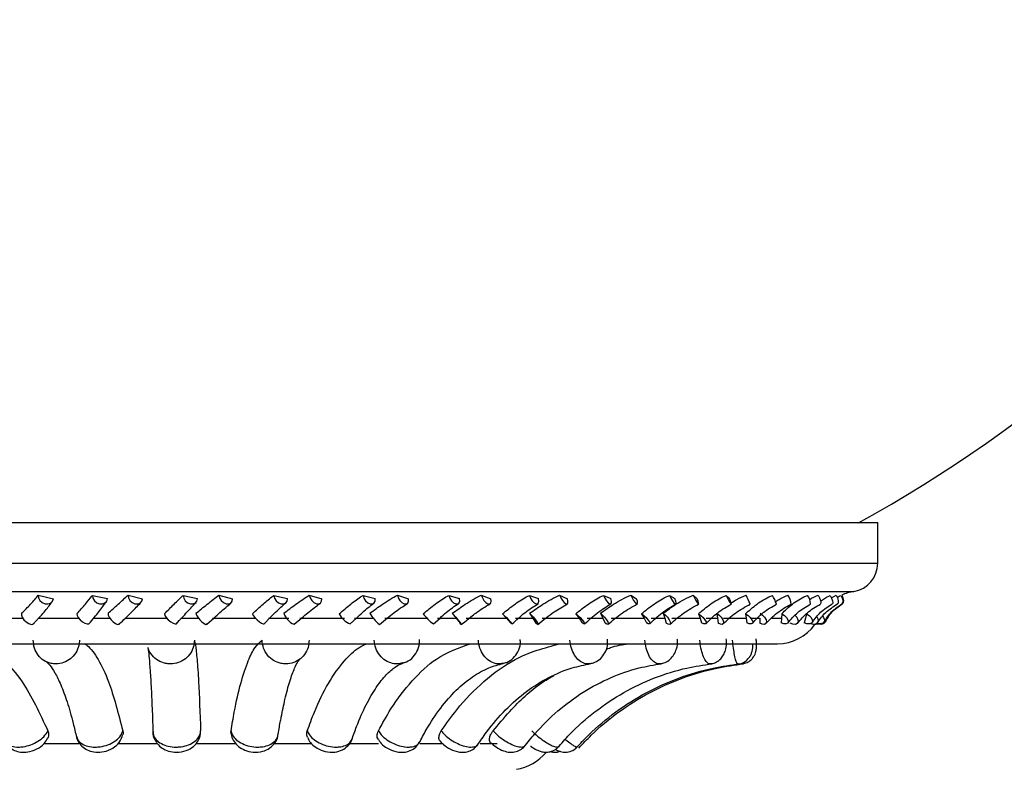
# Model space of a CAD drawing. Header units: millimetres. Extents: x 69 to 135, y 39 to 174.
# Tile 150 of 199: x 96.34 to 99.44, y 118.09 to 120.45. Entities that reach past the tile are written whole.
import ezdxf

# ---------------------------------------------------------------- set-up
doc = ezdxf.new("R2010")
doc.units = ezdxf.units.MM
doc.styles.add('SLDTEXTSTYLE0', font='TXT', dxfattribs={"width": 0.75})
doc.dimstyles.new('SLDDIMSTYLE0', dxfattribs={"dimtxt": 3.5, "dimasz": 3.302, "dimexe": 0, "dimexo": 0.0625, "dimgap": 0.875, "dimtad": 1, "dimdec": 0, "dimlfac": 20, "dimrnd": 1e-09, "dimzin": 12, "dimdsep": 46, "dimtxsty": 'SLDTEXTSTYLE0', "dimsah": 1, "dimcen": 0.09, "dimadec": 0, "dimazin": 3, "dimtfac": 1, "dimtdec": 0, "dimtofl": 0, "dimtmove": 0, "dimatfit": 3, "dimfxl": 0, "dimfrac": 2, "dimtolj": 1, "dimtzin": 12, "dimarcsym": 0})
doc.dimstyles.new('SLDDIMSTYLE1', dxfattribs={"dimtxt": 3.5, "dimasz": 3.302, "dimexe": 0, "dimexo": 0.0625, "dimgap": 0.875, "dimtad": 1, "dimdec": 0, "dimlfac": 20, "dimrnd": 1e-09, "dimzin": 12, "dimdsep": 46, "dimtxsty": 'SLDTEXTSTYLE0', "dimsah": 1, "dimcen": 0.09, "dimadec": 0, "dimazin": 3, "dimtfac": 1, "dimtdec": 0, "dimtmove": 0, "dimatfit": 0, "dimfxl": 0, "dimfrac": 2, "dimtolj": 1, "dimtzin": 12, "dimarcsym": 0})

# ---------------------------------------------------------------- blocks, each defined once
blk = doc.blocks.new('_D')
at = {"color": 7, "linetype": 'Continuous', "lineweight": 18}
for p, q in [((93.4827, 173.872), (135.2794, 173.872)), ((134.2794, 105.8002), (134.2794, 173.872)), ((90.7452, 105.8002), (135.2794, 105.8002))]:
    blk.add_line(p, q, dxfattribs=at)
for points in [[(134.2794, 173.872), (133.7714, 170.57), (134.7874, 170.57)], [(134.2794, 105.8002), (134.7874, 109.1022), (133.7714, 109.1022)]]:
    blk.add_solid(points, dxfattribs=at)
at = {"color": 7, "linetype": 'Continuous', "lineweight": 18, "insert": (129.7677, 135.8804), "char_height": 3.5, "attachment_point": 1, "rotation": 90, "style": 'SLDTEXTSTYLE0'}
blk.add_mtext('1361', dxfattribs=at)
blk = doc.blocks.new('_D_1')
at = {"color": 7, "linetype": 'Continuous', "lineweight": 18}
for p, q in [((92.2732, 128.1922), (124.4905, 128.1922)), ((123.4905, 128.1922), (123.4905, 105.8002)), ((90.7452, 105.8002), (124.4905, 105.8002))]:
    blk.add_line(p, q, dxfattribs=at)
for points in [[(123.4905, 128.1922), (122.9825, 124.8902), (123.9985, 124.8902)], [(123.4905, 105.8002), (123.9985, 109.1022), (122.9825, 109.1022)]]:
    blk.add_solid(points, dxfattribs=at)
at = {"color": 7, "linetype": 'Continuous', "lineweight": 18, "insert": (118.9788, 114.9028), "char_height": 3.5, "attachment_point": 1, "rotation": 90, "style": 'SLDTEXTSTYLE0'}
blk.add_mtext('448', dxfattribs=at)

msp = doc.modelspace()

# ---------------------------------------------------------------- linework, layer by layer
at = {"color": 7, "linetype": 'Continuous', "lineweight": 25}
for p, q in [((94.71313, 118.86784), (98.08879, 118.86784)), ((98.08879, 118.86784), (99.04313, 118.86784)), ((99.04313, 118.7399), (99.04313, 118.86784)), ((96.40138, 118.63939), (96.44908, 118.62811)), ((96.57201, 118.63894), (96.61948, 118.62869)), ((96.68373, 118.63939), (96.7296, 118.62811)), ((96.85719, 118.63894), (96.90255, 118.62869)), ((96.96987, 118.63939), (97.01301, 118.62811)), ((97.14278, 118.63894), (97.18514, 118.62869)), ((97.25422, 118.63939), (97.2938, 118.62811)), ((97.42321, 118.63894), (97.46175, 118.62869)), ((97.53126, 118.63939), (97.56649, 118.62811)), ((97.69304, 118.63894), (97.727, 118.62869)), ((97.79558, 118.63939), (97.82579, 118.62811)), ((97.94701, 118.63894), (97.97573, 118.62869)), ((98.04204, 118.63939), (98.06664, 118.62811)), ((98.18017, 118.63894), (98.2031, 118.62869)), ((98.26585, 118.63939), (98.28436, 118.62811)), ((98.38798, 118.63894), (98.40468, 118.62869)), ((98.46265, 118.63939), (98.47471, 118.62811)), ((98.56641, 118.63894), (98.57655, 118.62869)), ((98.89747, 118.63145), (98.9125, 118.63939)), ((96.30581, 118.56671), (96.35289, 118.56671)), ((96.3853, 118.54866), (96.40438, 118.56952)), ((96.40199, 118.56671), (96.52833, 118.56671)), ((96.575, 118.56671), (96.62684, 118.56671)), ((96.67391, 118.56671), (96.80594, 118.56671)), ((96.85008, 118.56671), (96.90567, 118.56671)), ((96.93156, 118.54807), (96.95471, 118.56862)), ((96.94981, 118.56671), (97.08495, 118.56671)), ((97.11183, 118.54945), (97.13106, 118.56874)), ((97.12571, 118.56671), (97.18987, 118.56671)), ((97.20623, 118.54782), (97.23072, 118.56819)), ((97.22432, 118.56671), (97.3654, 118.56671)), ((97.38315, 118.54914), (97.40343, 118.5682)), ((97.39651, 118.56671), (97.45878, 118.56671)), ((97.47485, 118.54762), (97.50019, 118.5678)), ((97.49208, 118.56671), (97.62756, 118.56671)), ((97.64504, 118.5489), (97.66557, 118.56739)), ((97.65723, 118.56671), (97.71639, 118.56671)), ((97.70401, 118.58237), (97.71639, 118.56671)), ((97.71639, 118.56671), (97.72853, 118.55132)), ((97.73229, 118.54748), (97.74737, 118.55924)), ((97.7479, 118.56671), (97.87513, 118.56671)), ((97.8623, 118.58088), (97.87513, 118.56671)), ((97.87513, 118.56671), (97.88769, 118.5528)), ((97.90279, 118.56671), (97.95768, 118.56671)), ((97.94751, 118.58237), (97.95768, 118.56671)), ((97.95768, 118.56671), (97.96754, 118.55132)), ((97.98679, 118.56671), (98.1033, 118.56671)), ((98.09283, 118.58088), (98.1033, 118.56671)), ((98.1033, 118.56671), (98.11343, 118.5528)), ((98.1284, 118.56671), (98.17796, 118.56671)), ((98.1702, 118.58237), (98.17796, 118.56671)), ((98.17796, 118.56671), (98.18535, 118.55132)), ((98.20409, 118.56671), (98.30762, 118.56671)), ((98.29973, 118.58088), (98.30762, 118.56671)), ((98.30762, 118.56671), (98.31513, 118.5528)), ((98.32968, 118.56671), (98.37294, 118.56671)), ((98.36775, 118.58237), (98.37294, 118.56671)), ((98.37294, 118.56671), (98.37772, 118.55132)), ((98.39559, 118.56671), (98.48412, 118.56671)), ((98.47895, 118.58088), (98.48412, 118.56671)), ((98.48412, 118.56671), (98.48886, 118.5528)), ((98.5027, 118.56671), (98.53883, 118.56671)), ((98.5363, 118.58237), (98.53883, 118.56671)), ((98.53883, 118.56671), (98.5409, 118.55132)), ((98.55756, 118.56671), (98.62936, 118.56671)), ((98.62701, 118.58088), (98.62936, 118.56671)), ((98.62936, 118.56671), (98.63123, 118.5528)), ((98.6441, 118.56671), (98.67239, 118.56671)), ((98.67239, 118.56671), (98.67171, 118.55132)), ((98.70974, 118.56671), (98.74051, 118.56671)), ((98.74051, 118.56671), (98.73949, 118.5528)), ((98.74104, 118.58088), (98.74051, 118.56671)), ((98.81541, 118.56671), (98.81152, 118.5528)), ((98.8188, 118.58088), (98.81541, 118.56671)), ((95.02856, 118.48655), (98.7277, 118.48655)), ((96.74612, 118.47486), (96.74606, 118.47485)), ((96.41849, 118.17274), (96.52936, 118.17274)), ((96.65129, 118.17274), (96.77546, 118.17274)), ((96.89774, 118.17274), (97.02333, 118.17274)), ((97.14575, 118.17274), (97.26192, 118.17274)), ((97.38327, 118.17274), (97.47222, 118.17274)), ((97.60197, 118.17274), (97.6751, 118.17274)), ((97.79216, 118.17274), (97.8458, 118.17274))]:
    msp.add_line(p, q, dxfattribs=at)
at = {"color": 1, "linetype": 'Continuous', "lineweight": 25}
for p, q in [((94.71313, 118.7399), (98.08879, 118.7399)), ((98.08879, 118.7399), (99.04313, 118.7399)), ((94.78837, 118.65112), (98.04672, 118.65112)), ((98.04672, 118.65112), (98.96789, 118.65112))]:
    msp.add_line(p, q, dxfattribs=at)
at = {"color": 7, "linetype": 'Continuous', "lineweight": 25, "flags": 128}
for points in [[(96.40138, 118.63939), (96.40228, 118.63069), (96.40661, 118.6225), (96.41373, 118.61604), (96.42257, 118.61227), (96.43181, 118.61176), (96.44008, 118.61458), (96.44614, 118.62032), (96.44908, 118.62811)], [(96.57201, 118.63894), (96.57327, 118.63027), (96.57789, 118.62217), (96.5852, 118.61585), (96.59409, 118.61227), (96.60323, 118.61196), (96.61125, 118.61497), (96.61696, 118.62084), (96.61948, 118.62869)], [(96.68373, 118.63939), (96.68519, 118.63069), (96.68986, 118.6225), (96.69704, 118.61604), (96.70566, 118.61227), (96.71443, 118.61176), (96.72205, 118.61458), (96.72737, 118.62032), (96.7296, 118.62811)], [(96.85719, 118.63894), (96.85901, 118.63027), (96.86394, 118.62217), (96.87127, 118.61585), (96.87989, 118.61227), (96.8885, 118.61196), (96.89582, 118.61497), (96.90075, 118.62084), (96.90255, 118.62869)], [(96.96987, 118.63939), (96.97187, 118.63069), (96.97678, 118.6225), (96.98389, 118.61604), (96.99211, 118.61227), (97.00024, 118.61176), (97.00705, 118.61458), (97.01153, 118.62032), (97.01301, 118.62811)], [(97.14278, 118.63894), (97.14512, 118.63027), (97.15027, 118.62217), (97.15748, 118.61585), (97.16565, 118.61227), (97.17357, 118.61196), (97.18004, 118.61497), (97.1841, 118.62084), (97.18514, 118.62869)], [(97.25422, 118.63939), (97.25671, 118.63069), (97.26178, 118.6225), (97.26867, 118.61604), (97.27635, 118.61227), (97.28367, 118.61176), (97.28955, 118.61458), (97.2931, 118.62032), (97.2938, 118.62811)], [(97.42321, 118.63894), (97.42603, 118.63027), (97.43131, 118.62217), (97.43825, 118.61585), (97.44582, 118.61227), (97.45289, 118.61196), (97.45839, 118.61497), (97.4615, 118.62084), (97.46175, 118.62869)], [(97.53126, 118.63939), (97.53419, 118.63069), (97.53931, 118.6225), (97.54585, 118.61604), (97.55283, 118.61227), (97.55921, 118.61176), (97.56404, 118.61458), (97.56659, 118.62032), (97.56649, 118.62811)], [(97.69304, 118.63894), (97.69628, 118.63027), (97.70157, 118.62217), (97.70812, 118.61585), (97.71494, 118.61227), (97.72102, 118.61196), (97.72544, 118.61497), (97.72754, 118.62084), (97.727, 118.62869)], [(97.79558, 118.63939), (97.7989, 118.63069), (97.80397, 118.6225), (97.81004, 118.61604), (97.81618, 118.61227), (97.82149, 118.61176), (97.82517, 118.61458), (97.82668, 118.62032), (97.82579, 118.62811)], [(97.94701, 118.63894), (97.95061, 118.63027), (97.95581, 118.62217), (97.96183, 118.61585), (97.96778, 118.61227), (97.97275, 118.61196), (97.976, 118.61497), (97.97705, 118.62084), (97.97573, 118.62869)], [(98.04204, 118.63939), (98.04569, 118.63069), (98.05062, 118.6225), (98.05608, 118.61604), (98.06127, 118.61227), (98.06541, 118.61176), (98.06788, 118.61458), (98.06831, 118.62032), (98.06664, 118.62811)], [(98.18017, 118.63894), (98.18406, 118.63027), (98.18907, 118.62217), (98.19445, 118.61585), (98.1994, 118.61227), (98.20317, 118.61196), (98.20519, 118.61497), (98.20517, 118.62084), (98.2031, 118.62869)], [(98.26585, 118.63939), (98.26975, 118.63069), (98.27444, 118.6225), (98.2792, 118.61604), (98.28333, 118.61227), (98.28622, 118.61176), (98.28743, 118.61458), (98.28677, 118.62032), (98.28436, 118.62811)], [(98.38798, 118.63894), (98.39209, 118.63027), (98.39682, 118.62217), (98.40145, 118.61585), (98.40531, 118.61227), (98.4078, 118.61196), (98.40855, 118.61497), (98.40746, 118.62084), (98.40468, 118.62869)], [(98.46265, 118.63939), (98.46673, 118.63069), (98.47108, 118.6225), (98.47505, 118.61604), (98.47805, 118.61227), (98.47962, 118.61176), (98.47954, 118.61458), (98.47782, 118.62032), (98.47471, 118.62811)], [(98.56641, 118.63894), (98.57066, 118.63027), (98.575, 118.62217), (98.5788, 118.61585), (98.58149, 118.61227), (98.58265, 118.61196), (98.58212, 118.61497), (98.57998, 118.62084), (98.57655, 118.62869)], [(98.85574, 118.63939), (98.85987, 118.63069), (98.86275, 118.6225), (98.86394, 118.61604), (98.86327, 118.61227), (98.86282, 118.61182)], [(98.8939, 118.63894), (98.89805, 118.63027), (98.90079, 118.62217), (98.90171, 118.61585), (98.90067, 118.61227), (98.90028, 118.61196)], [(98.9125, 118.63939), (98.91648, 118.63069), (98.91874, 118.6225), (98.91894, 118.61604), (98.91704, 118.61227), (98.91663, 118.612)], [(98.92671, 118.63894), (98.93067, 118.63027), (98.93275, 118.62217), (98.93265, 118.61585), (98.93037, 118.61227), (98.93025, 118.6122)], [(98.92966, 118.63939), (98.93342, 118.63069), (98.93502, 118.6225), (98.93421, 118.61604), (98.93163, 118.61258)], [(96.349, 118.58237), (96.34852, 118.57685), (96.35108, 118.56977), (96.35627, 118.56221), (96.36331, 118.55534), (96.37109, 118.55024), (96.37842, 118.54768), (96.38416, 118.54806), (96.38744, 118.55132)], [(96.52306, 118.58088), (96.52338, 118.57555), (96.52677, 118.56885), (96.53271, 118.56182), (96.54027, 118.55555), (96.54829, 118.551), (96.55553, 118.54888), (96.56088, 118.54951), (96.5635, 118.5528)], [(96.62073, 118.58237), (96.62138, 118.57685), (96.62479, 118.56977), (96.63043, 118.56221), (96.63742, 118.55534), (96.64469, 118.55024), (96.65111, 118.54768), (96.65569, 118.54806), (96.65772, 118.55132)], [(96.79849, 118.58088), (96.79996, 118.57555), (96.8042, 118.56885), (96.81056, 118.56182), (96.81805, 118.55555), (96.82553, 118.551), (96.83182, 118.54888), (96.83597, 118.54951), (96.83733, 118.5528)], [(96.89746, 118.58237), (96.89924, 118.57685), (96.90344, 118.56977), (96.9094, 118.56221), (96.91622, 118.55534), (96.92283, 118.55024), (96.92822, 118.54768), (96.93154, 118.54806), (96.9323, 118.55132)], [(97.07548, 118.58088), (97.07806, 118.57555), (97.08307, 118.56885), (97.08973, 118.56182), (97.09701, 118.55555), (97.10378, 118.551), (97.10901, 118.54888), (97.11174, 118.54934)], [(97.70401, 118.58237), (97.70886, 118.57685), (97.71487, 118.56977), (97.72112, 118.56221), (97.72664, 118.55534), (97.73057, 118.55024), (97.73232, 118.54768), (97.7316, 118.54806), (97.72853, 118.55132)], [(97.8623, 118.58088), (97.86785, 118.57555), (97.87452, 118.56885), (97.88129, 118.56182), (97.8871, 118.55555), (97.89107, 118.551), (97.89258, 118.54888), (97.89139, 118.54951), (97.88769, 118.5528)], [(97.94751, 118.58237), (97.95322, 118.57685), (97.95962, 118.56977), (97.96572, 118.56221), (97.97058, 118.55534), (97.97345, 118.55024), (97.97387, 118.54768), (97.9718, 118.54806), (97.96754, 118.55132)], [(98.09283, 118.58088), (98.09918, 118.57555), (98.10616, 118.56885), (98.1127, 118.56182), (98.11779, 118.55555), (98.12063, 118.551), (98.12081, 118.54888), (98.11827, 118.54951), (98.11343, 118.5528)], [(98.1702, 118.58237), (98.17667, 118.57685), (98.18333, 118.56977), (98.18916, 118.56221), (98.19326, 118.55534), (98.195, 118.55024), (98.1941, 118.54768), (98.19071, 118.54806), (98.18535, 118.55132)], [(98.29973, 118.58088), (98.30674, 118.57555), (98.3139, 118.56885), (98.32008, 118.56182), (98.32434, 118.55555), (98.32601, 118.551), (98.32485, 118.54888), (98.32102, 118.54951), (98.31513, 118.5528)], [(98.36775, 118.58237), (98.37483, 118.57685), (98.38163, 118.56977), (98.38708, 118.56221), (98.39034, 118.55534), (98.39092, 118.55024), (98.38872, 118.54768), (98.38408, 118.54806), (98.37772, 118.55132)], [(98.47895, 118.58088), (98.4865, 118.57555), (98.49369, 118.56885), (98.49939, 118.56182), (98.50274, 118.55555), (98.50321, 118.551), (98.50073, 118.54888), (98.49569, 118.54951), (98.48886, 118.5528)], [(98.5363, 118.58237), (98.54387, 118.57685), (98.55066, 118.56977), (98.55563, 118.56221), (98.55799, 118.55534), (98.5574, 118.55024), (98.55393, 118.54768), (98.54813, 118.54806), (98.5409, 118.55132)], [(98.62701, 118.58088), (98.63496, 118.57555), (98.64203, 118.56885), (98.64715, 118.56182), (98.64952, 118.55555), (98.64878, 118.551), (98.64504, 118.54888), (98.63887, 118.54951), (98.63123, 118.5528)], [(98.67257, 118.58237), (98.68048, 118.57685), (98.68714, 118.56977), (98.69152, 118.56221), (98.69295, 118.55534), (98.69119, 118.55024), (98.68653, 118.54768), (98.67968, 118.54806), (98.67171, 118.55132)], [(98.74104, 118.58088), (98.74921, 118.57555), (98.75605, 118.56885), (98.76048, 118.56182), (98.76183, 118.55555), (98.75988, 118.551), (98.75495, 118.54888), (98.74778, 118.54951), (98.73949, 118.5528)], [(98.78307, 118.57591), (98.78841, 118.56977), (98.79212, 118.56221), (98.79257, 118.55534), (98.78969, 118.55024), (98.78393, 118.54768), (98.77617, 118.54806), (98.76761, 118.55132)], [(98.8188, 118.58088), (98.82706, 118.57555), (98.83351, 118.56885), (98.83717, 118.56182), (98.83747, 118.55555), (98.83436, 118.551), (98.82833, 118.54888), (98.8203, 118.54951), (98.81152, 118.5528)], [(98.85156, 118.57121), (98.8525, 118.56977), (98.85547, 118.56221), (98.85494, 118.55534), (98.85099, 118.55024), (98.84423, 118.54768), (98.83571, 118.54806), (98.83104, 118.54941)], [(98.88031, 118.56266), (98.88033, 118.56221), (98.87883, 118.55534), (98.87389, 118.55024), (98.86627, 118.54768), (98.85715, 118.54806), (98.8507, 118.55003)], [(98.86988, 118.57275), (98.87291, 118.56885), (98.87573, 118.56182), (98.87497, 118.55555), (98.87076, 118.551), (98.86375, 118.54888), (98.85502, 118.54951), (98.85137, 118.55052)], [(98.8544, 118.54873), (98.84961, 118.54768), (98.84537, 118.54748)], [(98.85288, 118.54921), (98.85126, 118.54951), (98.85024, 118.54974)]]:
    msp.add_lwpolyline(points, dxfattribs=at)
at = {"color": 7, "linetype": 'Continuous', "lineweight": 25}
for centre, radius, start, end in [((96.87446, 122.70561), 4.37867, 298.7805, 347.93298), ((98.95313, 118.7399), 0.09, 279.43692, 0), ((98.9924, 118.50361), 0.14954, 99.43692, 114.80207), ((90.0556, 114.50891), 9.51616, 25.538895, 25.724766), ((98.53825, 118.542), 0.19895, 20.50081, 29.15985), ((98.7168, 118.60779), 0.05392, 4.0816, 35.87375), ((98.78885, 118.61227), 0.04244, 359.35562, 38.93664), ((97.22965, 118.60212), 0.05922, 199.48081, 246.63703), ((97.40762, 118.61021), 0.06588, 206.44113, 248.15182), ((97.5514, 118.64517), 0.12404, 210.41377, 231.88648), ((97.73371, 118.67128), 0.15112, 216.74226, 234.0718), ((98.7277, 118.63064), 0.1441, 270, 324.74855), ((97.87784, 118.24955), 0.16087, 280.04159, 319.09946)]:
    msp.add_arc(centre, radius, start, end, dxfattribs=at)
for points, knots in [([(96.349, 118.58237), (96.35853, 118.59207), (96.3739, 118.60772), (96.39141, 118.62672), (96.39803, 118.63513), (96.40138, 118.63939)], [0, 0, 0, 0, 0.4459205, 0.7192372, 1, 1, 1, 1]), ([(96.40438, 118.56952), (96.40958, 118.5751), (96.42668, 118.59346), (96.43681, 118.60765), (96.44385, 118.61752)], [0, 0, 0, 0, 0.3039781, 1, 1, 1, 1]), ([(96.52306, 118.58088), (96.53219, 118.59151), (96.55047, 118.6128), (96.56556, 118.63078), (96.57139, 118.63816), (96.57201, 118.63894)], [0, 0, 0, 0, 0.4711057, 0.9438999, 1, 1, 1, 1]), ([(96.56187, 118.55014), (96.57254, 118.56316), (96.59387, 118.58919), (96.60781, 118.60835), (96.61478, 118.61793)], [0, 0, 0, 0, 0.5002757, 1, 1, 1, 1]), ([(96.62073, 118.58237), (96.63152, 118.59207), (96.64893, 118.60772), (96.67012, 118.62672), (96.67915, 118.63513), (96.68373, 118.63939)], [0, 0, 0, 0, 0.4459329, 0.7192362, 1, 1, 1, 1]), ([(96.65613, 118.54834), (96.66943, 118.5611), (96.69604, 118.58665), (96.71477, 118.60636), (96.72415, 118.61623)], [0, 0, 0, 0, 0.4996965, 1, 1, 1, 1]), ([(96.79849, 118.58088), (96.80882, 118.59151), (96.8295, 118.6128), (96.8483, 118.63078), (96.85634, 118.63816), (96.85719, 118.63894)], [0, 0, 0, 0, 0.4711098, 0.9438838, 1, 1, 1, 1]), ([(96.8363, 118.54978), (96.84798, 118.56267), (96.87128, 118.58837), (96.88893, 118.60721), (96.89774, 118.6166)], [0, 0, 0, 0, 0.5014101, 1, 1, 1, 1]), ([(96.89746, 118.58237), (96.90932, 118.59207), (96.92843, 118.60772), (96.95287, 118.62672), (96.96415, 118.63513), (96.96987, 118.63939)], [0, 0, 0, 0, 0.4459263, 0.7192281, 1, 1, 1, 1]), ([(97.07548, 118.58088), (97.0868, 118.59151), (97.10949, 118.6128), (97.13162, 118.63078), (97.14171, 118.63816), (97.14278, 118.63894)], [0, 0, 0, 0, 0.4710917, 0.943878, 1, 1, 1, 1]), ([(97.13106, 118.56874), (97.1369, 118.57467), (97.15496, 118.59304), (97.1702, 118.60636), (97.18052, 118.61539)], [0, 0, 0, 0, 0.3229434, 1, 1, 1, 1]), ([(97.17382, 118.58237), (97.1865, 118.59207), (97.20696, 118.60772), (97.23417, 118.62672), (97.24748, 118.63513), (97.25422, 118.63939)], [0, 0, 0, 0, 0.4459278, 0.7192432, 1, 1, 1, 1]), ([(97.34862, 118.58088), (97.36072, 118.59151), (97.38496, 118.6128), (97.41, 118.63078), (97.42195, 118.63816), (97.42321, 118.63894)], [0, 0, 0, 0, 0.4711073, 0.9438929, 1, 1, 1, 1]), ([(97.44443, 118.58237), (97.45769, 118.59207), (97.47908, 118.60772), (97.50854, 118.62672), (97.52362, 118.63513), (97.53126, 118.63939)], [0, 0, 0, 0, 0.4459216, 0.7192332, 1, 1, 1, 1]), ([(97.61261, 118.58088), (97.62525, 118.59151), (97.65058, 118.6128), (97.67803, 118.63078), (97.6916, 118.63816), (97.69304, 118.63894)], [0, 0, 0, 0, 0.4711054, 0.9438901, 1, 1, 1, 1]), ([(97.70401, 118.58237), (97.71759, 118.59207), (97.7395, 118.60772), (97.77064, 118.62672), (97.78719, 118.63513), (97.79558, 118.63939)], [0, 0, 0, 0, 0.4459294, 0.7192441, 1, 1, 1, 1]), ([(97.8623, 118.58088), (97.87524, 118.59151), (97.90115, 118.6128), (97.9305, 118.63078), (97.94542, 118.63816), (97.94701, 118.63894)], [0, 0, 0, 0, 0.4710979, 0.9438866, 1, 1, 1, 1]), ([(97.94751, 118.58237), (97.96116, 118.59207), (97.98316, 118.60772), (98.01537, 118.62672), (98.03307, 118.63513), (98.04204, 118.63939)], [0, 0, 0, 0, 0.4459259, 0.7192337, 1, 1, 1, 1]), ([(98.09283, 118.58088), (98.10581, 118.59151), (98.13182, 118.6128), (98.16248, 118.63078), (98.17847, 118.63816), (98.18017, 118.63894)], [0, 0, 0, 0, 0.4711048, 0.943889, 1, 1, 1, 1]), ([(98.1702, 118.58237), (98.18364, 118.59207), (98.20531, 118.60772), (98.23796, 118.62672), (98.25647, 118.63513), (98.26585, 118.63939)], [0, 0, 0, 0, 0.4459274, 0.7192378, 1, 1, 1, 1]), ([(98.29973, 118.58088), (98.3125, 118.59151), (98.33808, 118.6128), (98.36946, 118.63078), (98.38621, 118.63816), (98.38798, 118.63894)], [0, 0, 0, 0, 0.4711033, 0.9438894, 1, 1, 1, 1]), ([(98.36775, 118.58237), (98.38071, 118.59207), (98.40163, 118.60772), (98.43409, 118.62672), (98.45304, 118.63513), (98.46265, 118.63939)], [0, 0, 0, 0, 0.4459246, 0.7192373, 1, 1, 1, 1]), ([(98.47895, 118.58088), (98.49126, 118.59151), (98.51593, 118.6128), (98.54741, 118.63078), (98.56459, 118.63816), (98.56641, 118.63894)], [0, 0, 0, 0, 0.4710989, 0.9438895, 1, 1, 1, 1]), ([(98.58149, 118.61504), (98.58758, 118.61883), (98.6024, 118.62804), (98.61889, 118.63518), (98.6286, 118.63939)], [0, 0, 0, 0, 0.4113156, 1, 1, 1, 1]), ([(98.62701, 118.58088), (98.63863, 118.59151), (98.6619, 118.6128), (98.69287, 118.63078), (98.71015, 118.63816), (98.71198, 118.63894)], [0, 0, 0, 0, 0.4711022, 0.9438866, 1, 1, 1, 1]), ([(98.7215, 118.61923), (98.72512, 118.62156), (98.73708, 118.62927), (98.75087, 118.63523), (98.76049, 118.63939)], [0, 0, 0, 0, 0.3023369, 1, 1, 1, 1]), ([(98.74104, 118.58088), (98.75173, 118.59151), (98.77315, 118.6128), (98.80301, 118.63078), (98.82005, 118.63816), (98.82186, 118.63894)], [0, 0, 0, 0, 0.4711018, 0.9438942, 1, 1, 1, 1]), ([(98.82807, 118.62552), (98.82834, 118.6257), (98.83652, 118.63115), (98.84629, 118.63534), (98.85574, 118.63939)], [0, 0, 0, 0, 0.0330181, 1, 1, 1, 1]), ([(98.86314, 118.62042), (98.87123, 118.62625), (98.88079, 118.63315), (98.89215, 118.63816), (98.8939, 118.63894)], [0, 0, 0, 0, 0.8454027, 1, 1, 1, 1]), ([(98.91568, 118.63239), (98.91763, 118.63386), (98.92094, 118.63638), (98.92502, 118.63819), (98.92671, 118.63894)], [0, 0, 0, 0, 0.5859132, 1, 1, 1, 1]), ([(96.95471, 118.56862), (96.96085, 118.57408), (96.98096, 118.59197), (96.9968, 118.60568), (97.00781, 118.6152)], [0, 0, 0, 0, 0.304999, 1, 1, 1, 1]), ([(97.23072, 118.56819), (97.23718, 118.57362), (97.25827, 118.59134), (97.27654, 118.60489), (97.28921, 118.61428)], [0, 0, 0, 0, 0.3062917, 1, 1, 1, 1]), ([(97.40343, 118.5682), (97.40957, 118.5741), (97.42848, 118.59226), (97.44591, 118.60542), (97.45769, 118.61431)], [0, 0, 0, 0, 0.3245425, 1, 1, 1, 1]), ([(97.50019, 118.5678), (97.50685, 118.5732), (97.52851, 118.59076), (97.54881, 118.60417), (97.56287, 118.61346)], [0, 0, 0, 0, 0.3076751, 1, 1, 1, 1]), ([(97.66557, 118.56739), (97.67202, 118.57338), (97.69154, 118.59149), (97.71094, 118.60461), (97.72394, 118.6134)], [0, 0, 0, 0, 0.3304511, 1, 1, 1, 1]), ([(97.74737, 118.55924), (97.75762, 118.56749), (97.78292, 118.58787), (97.80839, 118.60347), (97.82354, 118.61274)], [0, 0, 0, 0, 0.4052678, 1, 1, 1, 1]), ([(97.89249, 118.54878), (97.9058, 118.56121), (97.93216, 118.58583), (97.96026, 118.60379), (97.97416, 118.61269)], [0, 0, 0, 0, 0.50509, 1, 1, 1, 1]), ([(97.97364, 118.54751), (97.99056, 118.56133), (98.02044, 118.58573), (98.05239, 118.60419), (98.06624, 118.61219)], [0, 0, 0, 0, 0.5664977, 1, 1, 1, 1]), ([(98.12076, 118.54885), (98.13381, 118.56117), (98.15963, 118.58554), (98.18906, 118.60339), (98.20362, 118.61222)], [0, 0, 0, 0, 0.5053871, 1, 1, 1, 1]), ([(98.19422, 118.54774), (98.20864, 118.55993), (98.23719, 118.58405), (98.27008, 118.60265), (98.28636, 118.61185)], [0, 0, 0, 0, 0.505111, 1, 1, 1, 1]), ([(98.3254, 118.54915), (98.33792, 118.56134), (98.3627, 118.58544), (98.39284, 118.60316), (98.40774, 118.61191)], [0, 0, 0, 0, 0.5055751, 1, 1, 1, 1]), ([(98.38976, 118.54822), (98.40331, 118.56027), (98.43011, 118.5841), (98.46317, 118.60253), (98.47952, 118.61165)], [0, 0, 0, 0, 0.5055186, 1, 1, 1, 1]), ([(98.50246, 118.54972), (98.5142, 118.56175), (98.53741, 118.58552), (98.56761, 118.60306), (98.58254, 118.61174)], [0, 0, 0, 0, 0.5056568, 1, 1, 1, 1]), ([(98.55646, 118.54899), (98.56886, 118.56086), (98.59336, 118.58432), (98.62588, 118.60255), (98.64196, 118.61156)], [0, 0, 0, 0, 0.5058428, 1, 1, 1, 1]), ([(98.64847, 118.5506), (98.65919, 118.56242), (98.68038, 118.58579), (98.70998, 118.60311), (98.72461, 118.61168)], [0, 0, 0, 0, 0.5057164, 1, 1, 1, 1]), ([(98.69107, 118.55009), (98.70206, 118.56174), (98.72377, 118.58474), (98.75504, 118.60271), (98.77049, 118.61158)], [0, 0, 0, 0, 0.506148, 1, 1, 1, 1]), ([(98.76057, 118.5518), (98.77006, 118.56337), (98.78882, 118.58626), (98.81717, 118.6033), (98.83118, 118.61173)], [0, 0, 0, 0, 0.5058142, 1, 1, 1, 1]), ([(98.79091, 118.55155), (98.80028, 118.56292), (98.8188, 118.58537), (98.84814, 118.60301), (98.86262, 118.61171)], [0, 0, 0, 0, 0.5064866, 1, 1, 1, 1]), ([(98.83653, 118.55332), (98.84462, 118.56462), (98.8606, 118.58694), (98.88709, 118.60365), (98.90017, 118.6119)], [0, 0, 0, 0, 0.5060304, 1, 1, 1, 1]), ([(98.85398, 118.5534), (98.86159, 118.56445), (98.87659, 118.58624), (98.90337, 118.60347), (98.91657, 118.61197)], [0, 0, 0, 0, 0.5069217, 1, 1, 1, 1]), ([(98.8748, 118.55518), (98.88136, 118.56617), (98.89433, 118.58787), (98.91839, 118.60416), (98.93027, 118.61221)], [0, 0, 0, 0, 0.506402, 1, 1, 1, 1]), ([(98.879, 118.55568), (98.88474, 118.56636), (98.89603, 118.5874), (98.91967, 118.60413), (98.93131, 118.61237)], [0, 0, 0, 0, 0.5075157, 1, 1, 1, 1]), ([(96.53112, 118.49779), (96.53064, 118.49219), (96.52945, 118.47821), (96.52019, 118.45717), (96.50329, 118.43814), (96.48123, 118.42578), (96.45966, 118.42205), (96.43834, 118.42436), (96.4182, 118.43263), (96.39993, 118.44944), (96.3875, 118.47196), (96.38622, 118.48908), (96.38558, 118.49779)], [0, 0, 0, 0, 0.0717667, 0.1789295, 0.2859697, 0.3929793, 0.5000202, 0.5670025, 0.6742195, 0.7815566, 0.8889404, 1, 1, 1, 1]), ([(96.89254, 118.49779), (96.89216, 118.49219), (96.89121, 118.47821), (96.88209, 118.45717), (96.86507, 118.43814), (96.8426, 118.42578), (96.82045, 118.42204), (96.79847, 118.42437), (96.77742, 118.4326), (96.75882, 118.44957), (96.74812, 118.46482), (96.74669, 118.47402), (96.74655, 118.47494)], [0, 0, 0, 0, 0.0796667, 0.1986271, 0.3174518, 0.4362383, 0.5550638, 0.6294208, 0.7484417, 0.8675954, 0.9868003, 1, 1, 1, 1]), ([(96.89254, 118.49779), (96.89369, 118.49303), (96.89656, 118.48124), (96.90103, 118.4395), (96.90673, 118.35832), (96.9101, 118.26751), (96.91216, 118.21186)], [0, 0, 0, 0, 0.1559584, 0.38668, 0.6240924, 1, 1, 1, 1]), ([(97.00787, 118.21186), (97.01127, 118.23212), (97.02065, 118.28801), (97.03859, 118.36606), (97.06067, 118.43287), (97.08329, 118.47815), (97.09811, 118.4912), (97.1056, 118.49779)], [0, 0, 0, 0, 0.1310999, 0.3616371, 0.5988637, 0.7973289, 1, 1, 1, 1]), ([(97.25332, 118.49779), (97.25305, 118.49219), (97.25239, 118.47821), (97.24381, 118.45717), (97.22742, 118.43814), (97.20552, 118.42578), (97.18378, 118.42205), (97.16204, 118.42436), (97.14128, 118.43263), (97.12206, 118.44944), (97.10856, 118.47196), (97.1066, 118.48908), (97.1056, 118.49779)], [0, 0, 0, 0, 0.0717672, 0.1789307, 0.2859698, 0.3929759, 0.5000219, 0.567, 0.6742205, 0.7815583, 0.8889409, 1, 1, 1, 1]), ([(97.54854, 118.42675), (97.55229, 118.42754), (97.56478, 118.43015), (97.58234, 118.44465), (97.59662, 118.4672), (97.60275, 118.4872), (97.60085, 118.49787), (97.60055, 118.49956)], [0, 0, 0, 0, 0.1179679, 0.3932311, 0.6676317, 0.9475126, 1, 1, 1, 1]), ([(97.86237, 118.42519), (97.86684, 118.42587), (97.87951, 118.42779), (97.89717, 118.44076), (97.91206, 118.46094), (97.91962, 118.48213), (97.91837, 118.49557), (97.91792, 118.50033)], [0, 0, 0, 0, 0.1315249, 0.3729447, 0.612638, 0.8627264, 1, 1, 1, 1]), ([(98.13691, 118.42436), (98.14237, 118.42526), (98.15519, 118.42736), (98.17203, 118.43978), (98.18562, 118.45789), (98.19358, 118.47913), (98.19307, 118.4941), (98.19284, 118.50099)], [0, 0, 0, 0, 0.1577951, 0.3704729, 0.5805715, 0.8070159, 1, 1, 1, 1]), ([(98.35836, 118.42397), (98.36369, 118.42479), (98.3755, 118.42659), (98.39059, 118.43734), (98.40293, 118.45237), (98.41074, 118.47189), (98.41423, 118.48923), (98.41249, 118.49941), (98.41215, 118.50134)], [0, 0, 0, 0, 0.1527282, 0.3387029, 0.5153682, 0.7102569, 0.9450141, 1, 1, 1, 1]), ([(98.51633, 118.42384), (98.51885, 118.42393), (98.52732, 118.42421), (98.5399, 118.43099), (98.55195, 118.44177), (98.56033, 118.45517), (98.56586, 118.4721), (98.56825, 118.48833), (98.56689, 118.49899), (98.56655, 118.50162)], [0, 0, 0, 0, 0.0714163, 0.240308, 0.3919413, 0.5350802, 0.6970719, 0.9252677, 1, 1, 1, 1]), ([(98.61614, 118.42319), (98.62169, 118.42426), (98.63205, 118.42625), (98.64417, 118.43483), (98.65232, 118.44426), (98.65723, 118.4536), (98.65978, 118.46195), (98.66086, 118.46884), (98.66142, 118.47672), (98.6614, 118.48662), (98.66107, 118.49699), (98.66074, 118.50146), (98.66071, 118.50197)], [0, 0, 0, 0, 0.1556859, 0.2903677, 0.403842, 0.5010398, 0.5835227, 0.6502344, 0.7181749, 0.8727239, 0.9854998, 1, 1, 1, 1]), ([(96.21435, 118.48655), (96.21903, 118.48488), (96.24517, 118.47557), (96.29159, 118.4389), (96.36338, 118.35854), (96.40569, 118.26759), (96.43162, 118.21186)], [0, 0, 0, 0, 0.0561659, 0.3142085, 0.5797297, 1, 1, 1, 1]), ([(96.54739, 118.48655), (96.54997, 118.48488), (96.56439, 118.47557), (96.59, 118.43891), (96.62962, 118.35855), (96.65297, 118.2676), (96.66728, 118.21186)], [0, 0, 0, 0, 0.0561036, 0.3141479, 0.5796693, 1, 1, 1, 1]), ([(96.74599, 118.47485), (96.74646, 118.47214), (96.74761, 118.46558), (96.75035, 118.44155), (96.75351, 118.40209), (96.75682, 118.34585), (96.75981, 118.27978), (96.76153, 118.22871), (96.76231, 118.20544)], [0, 0, 0, 0, 0.10874679, 0.26335358, 0.44340271, 0.63630936, 0.83433058, 1, 1, 1, 1]), ([(97.24777, 118.21186), (97.25511, 118.23211), (97.27536, 118.28799), (97.31406, 118.36618), (97.36174, 118.43245), (97.40307, 118.47237), (97.42733, 118.48288), (97.43581, 118.48655)], [0, 0, 0, 0, 0.1450387, 0.4000841, 0.6625282, 0.882089, 1, 1, 1, 1]), ([(97.47152, 118.21186), (97.48442, 118.23552), (97.51667, 118.29471), (97.57749, 118.37314), (97.66038, 118.45178), (97.7249, 118.47402), (97.76125, 118.48655)], [0, 0, 0, 0, 0.1655716, 0.4141324, 0.6699048, 1, 1, 1, 1]), ([(97.66934, 118.21186), (97.68525, 118.23461), (97.72603, 118.29293), (97.80324, 118.37107), (97.91055, 118.45103), (97.99456, 118.47367), (98.04234, 118.48655)], [0, 0, 0, 0, 0.1589223, 0.4073327, 0.662944, 1, 1, 1, 1]), ([(98.18825, 118.46892), (98.19286, 118.47083), (98.21536, 118.48021), (98.23915, 118.48374), (98.25807, 118.48655)], [0, 0, 0, 0, 0.2047572, 1, 1, 1, 1]), ([(98.60359, 118.42356), (98.60509, 118.42354), (98.61231, 118.42346), (98.62347, 118.42891), (98.63479, 118.43777), (98.64213, 118.44781), (98.6466, 118.45789), (98.64901, 118.46815), (98.65008, 118.47689), (98.65003, 118.48383), (98.65001, 118.48655)], [0, 0, 0, 0, 0.04941104, 0.23803508, 0.39195494, 0.52645513, 0.6483597, 0.76439183, 0.90770634, 1, 1, 1, 1]), ([(97.16611, 118.25539), (97.16985, 118.27453), (97.17834, 118.31797), (97.19269, 118.36988), (97.20747, 118.40977), (97.21784, 118.43084), (97.22454, 118.43796), (97.22285, 118.43667), (97.22268, 118.43654)], [0, 0, 0, 0, 0.1816319, 0.4122817, 0.6361686, 0.8192285, 0.9818364, 1, 1, 1, 1]), ([(96.42725, 118.42929), (96.42727, 118.4293), (96.42731, 118.42933), (96.43711, 118.42096), (96.45349, 118.39679), (96.47258, 118.35815), (96.49237, 118.30463), (96.50891, 118.24742), (96.51819, 118.20666), (96.52156, 118.19183)], [0, 0, 0, 0, 0.0653312, 0.223591, 0.3805838, 0.5446403, 0.7175535, 0.8972621, 1, 1, 1, 1]), ([(97.38787, 118.18382), (97.39284, 118.19793), (97.40708, 118.2384), (97.43292, 118.29607), (97.46494, 118.35109), (97.49657, 118.39078), (97.5271, 118.41697), (97.54227, 118.42284), (97.55029, 118.42594)], [0, 0, 0, 0, 0.09676315, 0.27749678, 0.45597708, 0.63158936, 0.80523867, 1, 1, 1, 1]), ([(97.59995, 118.17406), (97.60723, 118.18793), (97.62839, 118.2282), (97.66717, 118.28605), (97.7164, 118.3423), (97.76764, 118.38436), (97.81753, 118.41227), (97.84958, 118.42049), (97.86478, 118.42438)], [0, 0, 0, 0, 0.0965916, 0.2804434, 0.4638427, 0.6473866, 0.8327313, 1, 1, 1, 1]), ([(97.78344, 118.16702), (97.79277, 118.18082), (97.82022, 118.22143), (97.87111, 118.28031), (97.93705, 118.33841), (98.00747, 118.38256), (98.07569, 118.41127), (98.12043, 118.42), (98.14022, 118.42386)], [0, 0, 0, 0, 0.0962676, 0.2833151, 0.4706481, 0.6589742, 0.8491555, 1, 1, 1, 1]), ([(97.93082, 118.16228), (97.94183, 118.17609), (97.97451, 118.21711), (98.03557, 118.27695), (98.11553, 118.3364), (98.20163, 118.38174), (98.28463, 118.41088), (98.33899, 118.41979), (98.3624, 118.42363)], [0, 0, 0, 0, 0.0959679, 0.285007, 0.4744252, 0.6645352, 0.8555281, 1, 1, 1, 1]), ([(98.03578, 118.15935), (98.04801, 118.17319), (98.08447, 118.2145), (98.15287, 118.27495), (98.24284, 118.33518), (98.3399, 118.38113), (98.4334, 118.41061), (98.49463, 118.41965), (98.52087, 118.42352)], [0, 0, 0, 0, 0.09575337, 0.28566955, 0.47582717, 0.66625223, 0.85695587, 1, 1, 1, 1]), ([(98.09373, 118.15788), (98.10664, 118.17175), (98.1452, 118.2132), (98.21764, 118.27394), (98.31308, 118.33453), (98.41609, 118.38075), (98.5154, 118.41045), (98.58047, 118.41956), (98.60839, 118.42347)], [0, 0, 0, 0, 0.0956377, 0.2858146, 0.4761278, 0.666481, 0.8568718, 1, 1, 1, 1]), ([(98.10209, 118.15768), (98.11509, 118.17155), (98.15396, 118.21302), (98.22698, 118.2738), (98.32321, 118.33443), (98.42707, 118.3807), (98.52722, 118.41043), (98.59285, 118.41955), (98.62102, 118.42347)], [0, 0, 0, 0, 0.0956211, 0.2858234, 0.4761443, 0.6664754, 0.8568163, 1, 1, 1, 1]), ([(97.83257, 118.21186), (97.84979, 118.23262), (97.89636, 118.28876), (97.96024, 118.34947), (98.01072, 118.37917), (98.02359, 118.38674)], [0, 0, 0, 0, 0.3042017, 0.8227004, 1, 1, 1, 1]), ([(97.15558, 118.19621), (97.15792, 118.21116), (97.16124, 118.23237), (97.165, 118.25014), (97.16611, 118.25539)], [0, 0, 0, 0, 0.7048822, 1, 1, 1, 1]), ([(96.29463, 118.18361), (96.29526, 118.18141), (96.29779, 118.17248), (96.30905, 118.16044), (96.32596, 118.14963), (96.34627, 118.14441), (96.3699, 118.14498), (96.39644, 118.1535), (96.41906, 118.16882), (96.42763, 118.18371), (96.43107, 118.18971)], [0, 0, 0, 0, 0.0405497, 0.1643013, 0.2799131, 0.3982475, 0.5346656, 0.6938925, 0.8768291, 1, 1, 1, 1]), ([(96.43162, 118.21186), (96.43287, 118.20763), (96.43519, 118.19976), (96.43243, 118.19286), (96.43114, 118.18966)], [0, 0, 0, 0, 0.5359554, 1, 1, 1, 1]), ([(96.52146, 118.19516), (96.52155, 118.19382), (96.52218, 118.18509), (96.53087, 118.1712), (96.54589, 118.15657), (96.56551, 118.14733), (96.58921, 118.14367), (96.61692, 118.14751), (96.64196, 118.16017), (96.65996, 118.1786), (96.66469, 118.19291), (96.66685, 118.19943)], [0, 0, 0, 0, 0.0210103, 0.1359806, 0.241069, 0.3487691, 0.4690446, 0.6085693, 0.7667185, 0.8937495, 1, 1, 1, 1]), ([(96.66728, 118.21186), (96.66817, 118.20756), (96.66906, 118.2032), (96.66716, 118.19936), (96.66713, 118.19931)], [0, 0, 0, 0, 0.9855622, 1, 1, 1, 1]), ([(96.76238, 118.20853), (96.76233, 118.20821), (96.76116, 118.20031), (96.76667, 118.18532), (96.77827, 118.16733), (96.79566, 118.15403), (96.81791, 118.14562), (96.84536, 118.14378), (96.87261, 118.15089), (96.89458, 118.16599), (96.90747, 118.18552), (96.91321, 118.20156), (96.91182, 118.2098), (96.91167, 118.21075)], [0, 0, 0, 0, 0.004456, 0.1098925, 0.2048999, 0.3004989, 0.4058578, 0.5270091, 0.6642789, 0.7799239, 0.885226, 0.9867908, 1, 1, 1, 1]), ([(96.76229, 118.21186), (96.76243, 118.20779), (96.76276, 118.19818), (96.77148, 118.18393), (96.78793, 118.17132), (96.81003, 118.16312), (96.83206, 118.16065), (96.85414, 118.16218), (96.87529, 118.16767), (96.89495, 118.17881), (96.90918, 118.19403), (96.91113, 118.20574), (96.91216, 118.21186)], [0, 0, 0, 0, 0.0774683, 0.1832111, 0.2888381, 0.3944258, 0.5000524, 0.5661484, 0.6719465, 0.7778641, 0.8838267, 1, 1, 1, 1]), ([(97.00807, 118.20291), (97.00798, 118.20314), (97.00684, 118.20599), (97.00737, 118.20905), (97.00787, 118.21186)], [0, 0, 0, 0, 0.0799783, 1, 1, 1, 1]), ([(97.00874, 118.203), (97.00881, 118.20106), (97.00912, 118.19224), (97.01713, 118.17797), (97.03124, 118.1621), (97.05178, 118.15013), (97.07838, 118.14363), (97.10644, 118.14588), (97.13059, 118.15684), (97.14676, 118.17366), (97.15531, 118.18894), (97.15533, 118.19787), (97.15534, 118.19941)], [0, 0, 0, 0, 0.0288348, 0.1314333, 0.23392, 0.3475743, 0.4789662, 0.6283893, 0.7532813, 0.8668869, 0.9771177, 1, 1, 1, 1]), ([(97.24818, 118.1926), (97.24709, 118.19621), (97.24522, 118.20242), (97.24702, 118.20908), (97.24777, 118.21186)], [0, 0, 0, 0, 0.58265035, 1, 1, 1, 1]), ([(97.24859, 118.19272), (97.24908, 118.19103), (97.25141, 118.18295), (97.26179, 118.17033), (97.27969, 118.15579), (97.30529, 118.14564), (97.33313, 118.14371), (97.35819, 118.15074), (97.37626, 118.16449), (97.3868, 118.17767), (97.38818, 118.18609), (97.38839, 118.18734)], [0, 0, 0, 0, 0.0299928, 0.1430519, 0.2704325, 0.4207404, 0.5914945, 0.7301842, 0.8553736, 0.9785504, 1, 1, 1, 1]), ([(97.47158, 118.18484), (97.47022, 118.18704), (97.46694, 118.19239), (97.46742, 118.20221), (97.47035, 118.2091), (97.47152, 118.21186)], [0, 0, 0, 0, 0.2959478, 0.7190665, 1, 1, 1, 1]), ([(97.47159, 118.18485), (97.47335, 118.18192), (97.479, 118.17252), (97.495, 118.15952), (97.52013, 118.14713), (97.54744, 118.14334), (97.57159, 118.14868), (97.59028, 118.15988), (97.59781, 118.17163), (97.60148, 118.17735)], [0, 0, 0, 0, 0.06670194, 0.21416354, 0.38978104, 0.59018749, 0.73295404, 0.8698126, 1, 1, 1, 1]), ([(97.66663, 118.17962), (97.6658, 118.18033), (97.66256, 118.18309), (97.66153, 118.19154), (97.66363, 118.20214), (97.66771, 118.20909), (97.66934, 118.21186)], [0, 0, 0, 0, 0.1137054, 0.4465036, 0.7791507, 1, 1, 1, 1]), ([(97.82447, 118.17611), (97.82314, 118.17783), (97.82029, 118.1815), (97.82123, 118.19145), (97.82562, 118.20216), (97.83059, 118.20909), (97.83257, 118.21186)], [0, 0, 0, 0, 0.2473898, 0.5300023, 0.8124768, 1, 1, 1, 1]), ([(97.66633, 118.17932), (97.67079, 118.17457), (97.68156, 118.16312), (97.70566, 118.14976), (97.73171, 118.14343), (97.75544, 118.14662), (97.77373, 118.15554), (97.78156, 118.16565), (97.78532, 118.1705)], [0, 0, 0, 0, 0.1427215, 0.3447102, 0.5694871, 0.725296, 0.8682767, 1, 1, 1, 1]), ([(97.82437, 118.17599), (97.83008, 118.1709), (97.84235, 118.15998), (97.86374, 118.14917), (97.8848, 118.14402), (97.90489, 118.14576), (97.92214, 118.15325), (97.92965, 118.16206), (97.93306, 118.16607)], [0, 0, 0, 0, 0.1820267, 0.3910726, 0.5631362, 0.7255221, 0.8753252, 1, 1, 1, 1]), ([(97.95042, 118.16456), (97.95108, 118.16403), (97.95703, 118.15925), (97.96882, 118.15256), (97.9839, 118.14631), (98.0006, 118.14411), (98.01711, 118.14711), (98.0309, 118.15388), (98.03637, 118.1611), (98.03819, 118.16349)], [0, 0, 0, 0, 0.0249571, 0.2254503, 0.4134851, 0.562194, 0.7330745, 0.911498, 1, 1, 1, 1]), ([(98.02905, 118.15476), (98.03118, 118.15336), (98.03576, 118.15036), (98.04642, 118.14612), (98.06194, 118.14384), (98.07932, 118.14802), (98.09189, 118.15493), (98.09592, 118.16086), (98.09658, 118.16183)], [0, 0, 0, 0, 0.1230553, 0.2641604, 0.4699997, 0.7221026, 0.9541523, 1, 1, 1, 1]), ([(98.01188, 118.14701), (98.01476, 118.14628), (98.02354, 118.14405), (98.03485, 118.14443), (98.04134, 118.14781), (98.0421, 118.1482)], [0, 0, 0, 0, 0.301499, 0.9185335, 1, 1, 1, 1])]:
    msp.add_open_spline(points, degree=3, knots=knots, dxfattribs=at)
at = {"color": 1, "linetype": 'Continuous', "lineweight": 25}
for points, knots in [([(97.54869, 118.42622), (97.54277, 118.42468), (97.53212, 118.42192), (97.51319, 118.42449), (97.49352, 118.43259), (97.47508, 118.44945), (97.46192, 118.47196), (97.45974, 118.48908), (97.45863, 118.49779)], [0, 0, 0, 0, 0.1436023, 0.2583301, 0.4419787, 0.625835, 0.8097701, 1, 1, 1, 1]), ([(97.86241, 118.425), (97.8591, 118.42409), (97.85158, 118.42202), (97.83661, 118.42459), (97.81886, 118.43256), (97.80202, 118.44946), (97.78977, 118.47195), (97.78747, 118.48908), (97.78629, 118.49779)], [0, 0, 0, 0, 0.0953327, 0.2165251, 0.4105235, 0.6047487, 0.7990475, 1, 1, 1, 1]), ([(98.13682, 118.42427), (98.13503, 118.42371), (98.12974, 118.42206), (98.11814, 118.42469), (98.10309, 118.43253), (98.08857, 118.44947), (98.07778, 118.47195), (98.07545, 118.48908), (98.07426, 118.49779)], [0, 0, 0, 0, 0.0638792, 0.189284, 0.3900343, 0.5909995, 0.7920626, 1, 1, 1, 1]), ([(98.3583, 118.42379), (98.35743, 118.42345), (98.3539, 118.42208), (98.34547, 118.42478), (98.33378, 118.4325), (98.32222, 118.44948), (98.31336, 118.47195), (98.3111, 118.48908), (98.30995, 118.49779)], [0, 0, 0, 0, 0.0422221, 0.1705278, 0.3759229, 0.5815414, 0.7872517, 1, 1, 1, 1]), ([(98.5163, 118.42343), (98.51598, 118.42324), (98.51398, 118.42208), (98.50867, 118.42486), (98.50086, 118.43248), (98.49276, 118.44949), (98.48621, 118.47195), (98.48413, 118.48908), (98.48307, 118.49779)], [0, 0, 0, 0, 0.0248889, 0.1555214, 0.3646304, 0.5739688, 0.7834007, 1, 1, 1, 1]), ([(98.60358, 118.42312), (98.60354, 118.42305), (98.60286, 118.42207), (98.60061, 118.42495), (98.59701, 118.43245), (98.59273, 118.44949), (98.58878, 118.47195), (98.58696, 118.48908), (98.58604, 118.49779)], [0, 0, 0, 0, 0.0095392, 0.142236, 0.3546331, 0.567268, 0.7799935, 1, 1, 1, 1]), ([(96.29408, 118.18348), (96.29635, 118.17941), (96.30109, 118.17094), (96.31726, 118.16317), (96.3358, 118.16064), (96.35639, 118.16219), (96.37795, 118.16767), (96.40079, 118.17881), (96.42065, 118.19403), (96.42786, 118.20573), (96.43162, 118.21186)], [0, 0, 0, 0, 0.12061183, 0.2511778, 0.38179232, 0.46352208, 0.59434639, 0.72531624, 0.85635033, 1, 1, 1, 1]), ([(96.52178, 118.19505), (96.52263, 118.1914), (96.5247, 118.1825), (96.53726, 118.17136), (96.55651, 118.16311), (96.57738, 118.16065), (96.59916, 118.16218), (96.621, 118.16767), (96.64273, 118.17881), (96.66015, 118.19403), (96.66483, 118.20574), (96.66728, 118.21186)], [0, 0, 0, 0, 0.082265, 0.200934, 0.3195784, 0.4382596, 0.5125233, 0.6313999, 0.7504083, 0.8694685, 1, 1, 1, 1]), ([(97.00787, 118.21186), (97.00897, 118.20779), (97.01158, 118.19818), (97.02355, 118.18393), (97.04275, 118.17132), (97.06647, 118.16313), (97.08877, 118.16065), (97.11015, 118.16219), (97.12979, 118.16766), (97.14613, 118.17886), (97.15509, 118.1901), (97.15499, 118.19745), (97.15497, 118.19926)], [0, 0, 0, 0, 0.0843307, 0.19944, 0.3144221, 0.4293673, 0.5443484, 0.6162985, 0.7314721, 0.8467683, 0.9621308, 1, 1, 1, 1]), ([(97.24777, 118.21186), (97.24979, 118.20779), (97.25457, 118.19818), (97.26927, 118.18393), (97.29038, 118.17132), (97.31469, 118.16312), (97.33625, 118.16065), (97.35609, 118.16217), (97.37285, 118.16776), (97.38502, 118.17686), (97.38717, 118.18456), (97.38792, 118.18726)], [0, 0, 0, 0, 0.0927269, 0.2193102, 0.3457364, 0.4721333, 0.5985708, 0.6776851, 0.8043296, 0.9311142, 1, 1, 1, 1]), ([(97.47152, 118.21186), (97.47437, 118.20779), (97.4811, 118.19818), (97.4979, 118.18393), (97.52, 118.17132), (97.54381, 118.16313), (97.56377, 118.16064), (97.58096, 118.16222), (97.59448, 118.16709), (97.59902, 118.17432), (97.60109, 118.17761)], [0, 0, 0, 0, 0.10186138, 0.24091499, 0.37980158, 0.51865259, 0.65754556, 0.74445453, 0.88357635, 1, 1, 1, 1]), ([(97.66934, 118.21186), (97.67289, 118.20779), (97.68128, 118.19818), (97.69943, 118.18393), (97.72156, 118.17131), (97.74383, 118.16314), (97.76134, 118.1606), (97.77508, 118.16232), (97.7833, 118.16543), (97.78478, 118.16997), (97.78504, 118.17076)], [0, 0, 0, 0, 0.11161, 0.2639676, 0.4161474, 0.5682869, 0.7204711, 0.8157046, 0.9681428, 1, 1, 1, 1]), ([(97.83257, 118.21186), (97.83667, 118.20779), (97.84636, 118.19818), (97.86508, 118.18393), (97.88624, 118.17133), (97.9061, 118.16309), (97.92004, 118.16075), (97.92935, 118.16175), (97.9316, 118.1648), (97.93276, 118.16637)], [0, 0, 0, 0, 0.121862, 0.2882024, 0.4543529, 0.6204556, 0.7866166, 0.890585, 1, 1, 1, 1]), ([(97.95409, 118.21186), (97.95856, 118.20779), (97.96912, 118.19818), (97.98759, 118.18392), (98.00686, 118.17134), (98.02345, 118.16303), (98.03318, 118.16094), (98.03811, 118.16124), (98.03835, 118.16293), (98.0384, 118.16326)], [0, 0, 0, 0, 0.1330362, 0.3146421, 0.4960332, 0.67738, 0.8587746, 0.9722899, 1, 1, 1, 1]), ([(98.05968, 118.18568), (98.06018, 118.18526), (98.06693, 118.1797), (98.07813, 118.17144), (98.09043, 118.16322), (98.09612, 118.1606), (98.09656, 118.16155), (98.09667, 118.16177)], [0, 0, 0, 0, 0.0240021, 0.3191214, 0.6141651, 0.9092856, 1, 1, 1, 1])]:
    msp.add_open_spline(points, degree=3, knots=knots, dxfattribs=at)

# ---------------------------------------------------------------- dimensions: what is measured, and where the dimension line sits
at = {"color": 7, "linetype": 'Continuous', "lineweight": 18}
for base, p1, p2, dimstyle, picture, middle in [((134.27939, 173.87203), (89.74517, 105.80017), (92.48267, 173.87203), 'SLDDIMSTYLE0', '_D', (134.27939, 141.05263)), ((123.49051, 105.80017), (91.27317, 128.19217), (89.74517, 105.80017), 'SLDDIMSTYLE1', '_D_1', (123.49051, 118.78194))]:
    dim = msp.add_linear_dim(base=base, p1=p1, p2=p2, angle=90, dimstyle=dimstyle, dxfattribs=at)
    dim.commit()
    dim.dimension.update_dxf_attribs({"geometry": picture, "text_midpoint": middle, "dimtype": 160})

doc.saveas('drawing.dxf')
